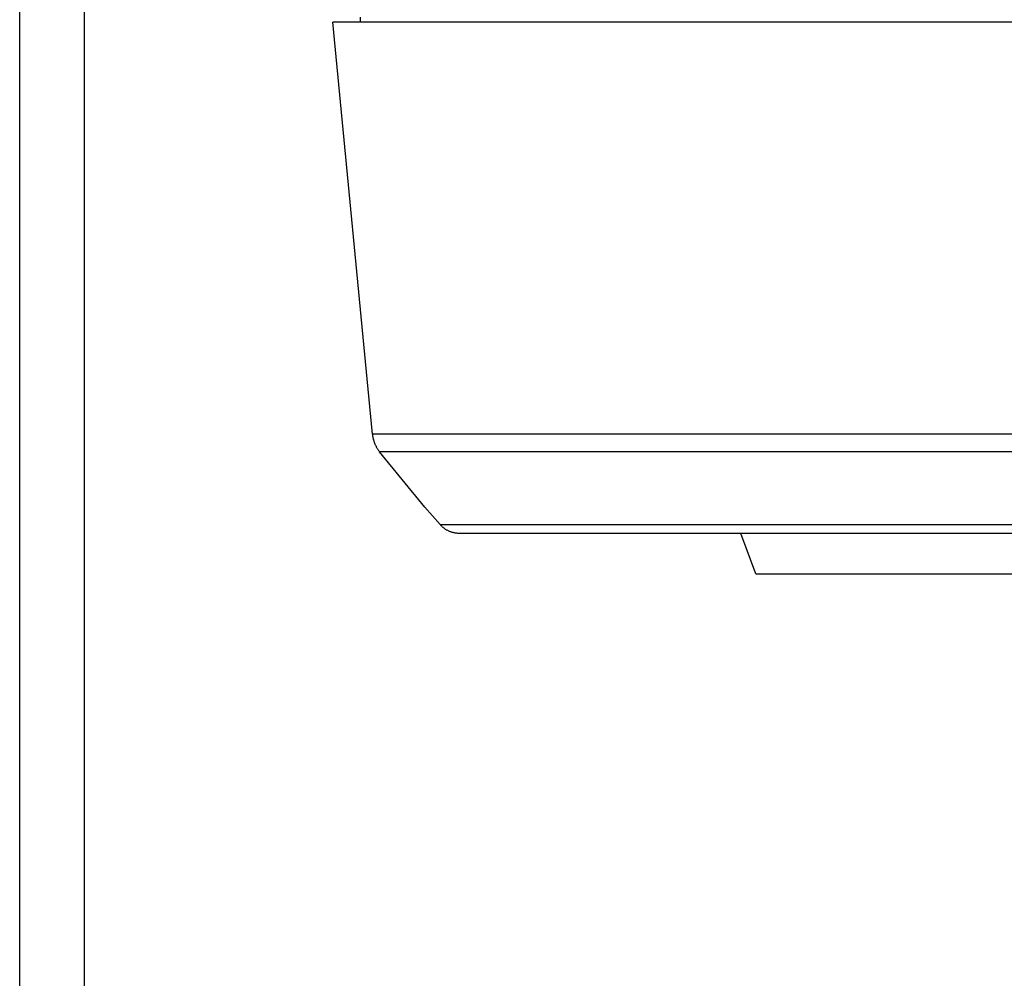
# Model space of a CAD drawing. Header units: millimetres. Extents: x -2637 to -1637, y 678 to 1678.
# Tile 130 of 256: x -2128 to -2067, y 925 to 984. Entities that reach past the tile are written whole.
import ezdxf

# ---------------------------------------------------------------- set-up
doc = ezdxf.new("R2010")
doc.units = ezdxf.units.MM
doc.layers.add('Make2D$B.SHOW mini', color=7, linetype='Continuous', true_color=0x000000)

msp = doc.modelspace()

# ---------------------------------------------------------------- linework, layer by layer
at = {"layer": 'Make2D$B.SHOW mini', "color": 18, "lineweight": -3, "true_color": 0x000000}
for points in [[(-2128.043, 877.522), (-2128.043, 1024.913)], [(-2124.043, 877.522), (-2124.043, 1024.913)], [(-2107.043, 983.522), (-2107.045, 983.822)], [(-1958.878, 983.522), (-2108.742, 983.522), (-2108.743, 983.522)], [(-2106.301, 958.127), (-2108.743, 983.522)], [(-1961.185, 958.127), (-1961.186, 958.127), (-2106.3, 958.127), (-2106.301, 958.127)], [(-2106.301, 958.127), (-2106.297, 958.091), (-2106.293, 958.055), (-2106.288, 958.018), (-2106.282, 957.982), (-2106.275, 957.946), (-2106.268, 957.91), (-2106.26, 957.874), (-2106.252, 957.838), (-2106.243, 957.802), (-2106.233, 957.767), (-2106.222, 957.731), (-2106.211, 957.696), (-2106.199, 957.661), (-2106.187, 957.626), (-2106.173, 957.591), (-2106.16, 957.557), (-2106.145, 957.522), (-2106.13, 957.489), (-2106.114, 957.455), (-2106.098, 957.422), (-2106.081, 957.389), (-2106.064, 957.356), (-2106.045, 957.324), (-2106.027, 957.292), (-2106.008, 957.26), (-2105.988, 957.229), (-2105.967, 957.199), (-2105.947, 957.168), (-2105.925, 957.139), (-2105.903, 957.109), (-2105.881, 957.08), (-2105.858, 957.052)], [(-1961.628, 957.052), (-1961.629, 957.052), (-2105.857, 957.052), (-2105.858, 957.052)], [(-2103.071, 953.645), (-2105.858, 957.052)], [(-2102.137, 952.572), (-2103.071, 953.645), (-2103.071, 953.645)], [(-2102.137, 952.572), (-2036.513, 952.572)], [(-2100.938, 952.022), (-2100.991, 952.023), (-2101.044, 952.026), (-2101.095, 952.03), (-2101.145, 952.036), (-2101.195, 952.043), (-2101.242, 952.052), (-2101.289, 952.062), (-2101.335, 952.073), (-2101.379, 952.085), (-2101.423, 952.098), (-2101.465, 952.112), (-2101.506, 952.127), (-2101.545, 952.143), (-2101.584, 952.159), (-2101.621, 952.177), (-2101.658, 952.195), (-2101.693, 952.213), (-2101.728, 952.232), (-2101.761, 952.252), (-2101.794, 952.272), (-2101.826, 952.293), (-2101.857, 952.315), (-2101.887, 952.337), (-2101.917, 952.361), (-2101.947, 952.385), (-2101.976, 952.409), (-2102.004, 952.435), (-2102.032, 952.461), (-2102.06, 952.488), (-2102.086, 952.515), (-2102.112, 952.544), (-2102.137, 952.572)], [(-2037.304, 952.022), (-2100.938, 952.022)], [(-2082.667, 949.522), (-2083.605, 952.022)], [(-2082.667, 949.522), (-2082.667, 949.522), (-2082.667, 949.522), (-2082.665, 949.522), (-2082.658, 949.522), (-2082.63, 949.522), (-2082.514, 949.522), (-2082.023, 949.522), (-2079.98, 949.522), (-2073.493, 949.522)], [(-2073.493, 949.522), (-2067.006, 949.522), (-2064.963, 949.522), (-2064.472, 949.522), (-2064.356, 949.522), (-2064.328, 949.522), (-2064.321, 949.522), (-2064.32, 949.522), (-2064.319, 949.522), (-2064.319, 949.522)]]:
    msp.add_lwpolyline(points, dxfattribs=at)

doc.saveas('drawing.dxf')
